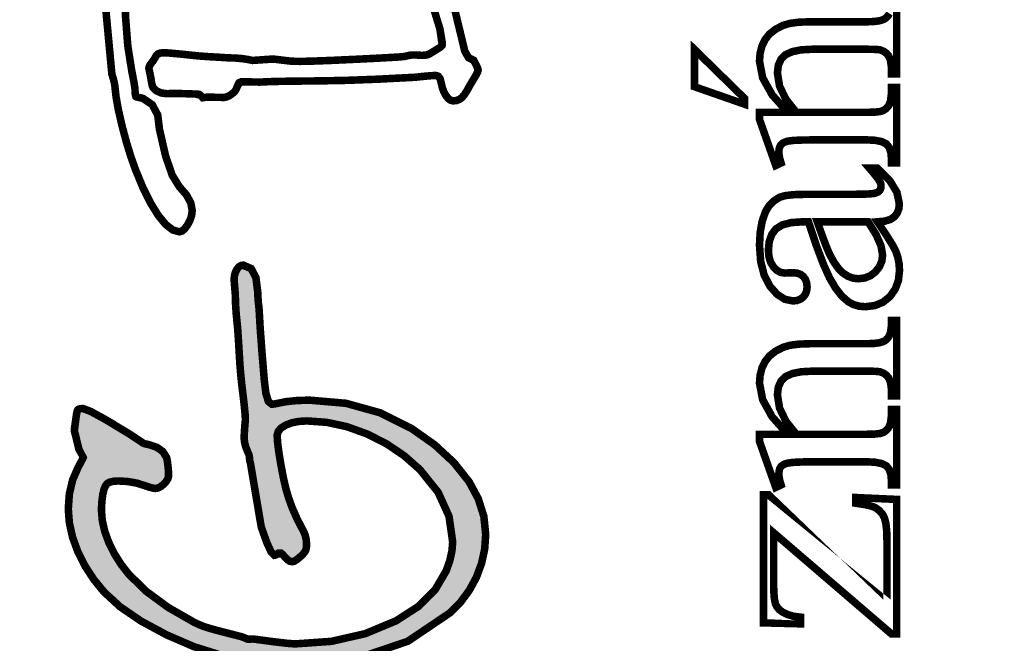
# Model space of a CAD drawing. Header units: millimetres. Extents: x 0 to 6566002, y 0 to 5716629.
# Tile 9 of 99: x 6563623.79 to 6563631.09, y 5716583.68 to 5716588.29. Entities that reach past the tile are written whole.
import ezdxf

# ---------------------------------------------------------------- set-up
doc = ezdxf.new("R2010")
doc.units = ezdxf.units.MM
doc.layers.add('mapa', color=7, linetype='Continuous')
picture_1 = doc.add_image_def('image1.jpg', size_in_pixel=(4960, 7423))

# ---------------------------------------------------------------- blocks, each defined once
blk = doc.blocks.new('A$7E5A6C2138A')
at = {"linetype": 'Continuous'}
image = blk.add_image(picture_1, insert=(-57.5578210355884, -33.42727969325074), size_in_units=(202.95902548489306, 303.74291253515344), rotation=-90.00000000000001, dxfattribs=at)
image.dxf.flags = 7

msp = doc.modelspace()

# ---------------------------------------------------------------- hatches: boundary and pattern name
at = {"linetype": 'Continuous'}
h = msp.add_hatch(color=0, dxfattribs=at)
h.paths.add_polyline_path([(6563624.612564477, 5716576.333289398), (6563624.549153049, 5716576.293741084), (6563624.484754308, 5716576.227628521), (6563624.424453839, 5716576.141378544), (6563624.372219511, 5716576.040058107), (6563624.328107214, 5716575.923704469), (6563624.242080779, 5716575.59319754), (6563624.190479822, 5716575.245869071), (6563624.173285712, 5716574.881383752), (6563624.178389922, 5716574.690218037), (6563624.19385158, 5716574.484130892), (6563624.219782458, 5716574.263271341), (6563624.251786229, 5716574.058208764), (6563624.285373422, 5716573.900611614), (6563624.32041364, 5716573.790293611), (6563624.332075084, 5716573.763040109), (6563624.341445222, 5716573.74096533), (6563624.348430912, 5716573.723920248), (6563624.373653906, 5716573.661216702), (6563624.394350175, 5716573.61291299), (6563624.410240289, 5716573.578860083), (6563624.453160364, 5716573.505482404), (6563624.504127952, 5716573.439686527), (6563624.563161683, 5716573.381360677), (6563624.624523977, 5716573.335720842), (6563624.681229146, 5716573.30820654), (6563624.733239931, 5716573.29898543), (6563624.823066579, 5716573.32253186), (6563624.920735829, 5716573.393040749), (6563625.026303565, 5716573.510363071), (6563625.1237679, 5716573.668556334), (6563625.230173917, 5716573.904188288), (6563625.345484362, 5716574.217445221), (6563625.552316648, 5716574.813371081), (6563625.720308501, 5716575.262895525), (6563625.849329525, 5716575.565795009), (6563625.965329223, 5716575.777433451), (6563626.094014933, 5716575.951647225), (6563626.235479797, 5716576.088436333), (6563626.304535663, 5716576.133386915), (6563626.374318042, 5716576.160342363), (6563626.44508773, 5716576.1693213), (6563626.56702992, 5716576.136758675), (6563626.669281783, 5716576.038903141), (6563626.75216, 5716575.875587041), (6563626.812665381, 5716575.653833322), (6563626.848972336, 5716575.379416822), (6563626.861062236, 5716575.052635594), (6563626.843868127, 5716574.703984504), (6563626.792248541, 5716574.415708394), (6563626.706240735, 5716574.187509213), (6563626.613228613, 5716574.054613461), (6563626.503674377, 5716573.974995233), (6563626.377540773, 5716573.948505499), (6563626.343506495, 5716573.951355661), (6563626.306230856, 5716573.959887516), (6563626.265397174, 5716573.973952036), (6563626.231642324, 5716573.988035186), (6563626.2067919, 5716573.99658567), (6563626.190883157, 5716573.999473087), (6563626.160667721, 5716573.984439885), (6563626.142653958, 5716573.939433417), (6563626.136692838, 5716573.864602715), (6563626.140921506, 5716573.808549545), (6563626.153514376, 5716573.764474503), (6563626.174303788, 5716573.732731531), (6563626.191665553, 5716573.717102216), (6563626.216832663, 5716573.702143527), (6563626.249488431, 5716573.687557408), (6563626.284323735, 5716573.675858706), (6563626.31504214, 5716573.668761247), (6563626.341811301, 5716573.66635817), (6563626.410624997, 5716573.675840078), (6563626.492199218, 5716573.704267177), (6563626.58647808, 5716573.751658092), (6563626.650411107, 5716573.794224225), (6563626.703297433, 5716573.841782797), (6563626.745118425, 5716573.894520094), (6563626.758866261, 5716573.914471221), (6563626.77321021, 5716573.93378898), (6563626.787796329, 5716573.952827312), (6563626.873822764, 5716574.108785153), (6563626.939786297, 5716574.349316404), (6563626.98596636, 5716574.674346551), (6563626.998242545, 5716574.821381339), (6563627.005731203, 5716574.975159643), (6563627.008264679, 5716575.135737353), (6563626.991051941, 5716575.481519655), (6563626.939450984, 5716575.801687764), (6563626.853443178, 5716576.096427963), (6563626.810690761, 5716576.192700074), (6563626.757487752, 5716576.27908045), (6563626.693554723, 5716576.355904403), (6563626.625765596, 5716576.415944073), (6563626.560137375, 5716576.45185983), (6563626.496632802, 5716576.463782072), (6563626.436611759, 5716576.457206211), (6563626.372566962, 5716576.437348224), (6563626.304852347, 5716576.404021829), (6563626.236672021, 5716576.359071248), (6563626.17201248, 5716576.304247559), (6563626.110575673, 5716576.239364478), (6563625.9281281, 5716575.986873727), (6563625.751492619, 5716575.650834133), (6563625.580538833, 5716575.231227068), (6563625.530595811, 5716575.094493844), (6563625.495238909, 5716574.999209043), (6563625.474132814, 5716574.945558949), (6563625.455019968, 5716574.897702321), (6563625.429536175, 5716574.834272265), (6563625.39770006, 5716574.755324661), (6563625.348241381, 5716574.599310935), (6563625.314672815, 5716574.495810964), (6563625.297087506, 5716574.44478749), (6563625.28196116, 5716574.41103264), (6563625.257129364, 5716574.359301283), (6563625.222498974, 5716574.289612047), (6563625.204410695, 5716574.25606211), (6563625.193252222, 5716574.234192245), (6563625.188762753, 5716574.223965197), (6563625.138614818, 5716574.105841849), (6563625.100389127, 5716574.01962913), (6563625.074048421, 5716573.965215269), (6563625.044894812, 5716573.91786161), (6563624.999180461, 5716573.851730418), (6563624.936476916, 5716573.766970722), (6563624.849425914, 5716573.666134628), (6563624.769155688, 5716573.605629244), (6563624.695684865, 5716573.585454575), (6563624.648945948, 5716573.593930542), (6563624.603231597, 5716573.619246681), (6563624.558690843, 5716573.661216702), (6563624.516907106, 5716573.717810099), (6563624.479817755, 5716573.786698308), (6563624.447795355, 5716573.86752739), (6563624.366668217, 5716574.169066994), (6563624.318085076, 5716574.48776345), (6563624.301934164, 5716574.823821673), (6563624.308547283, 5716575.019122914), (6563624.325927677, 5716575.209692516), (6563624.354224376, 5716575.395213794), (6563624.391816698, 5716575.565999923), (6563624.437214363, 5716575.713593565), (6563624.490566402, 5716575.837678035), (6563624.516422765, 5716575.885534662), (6563624.546805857, 5716575.934397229), (6563624.581566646, 5716575.98420985), (6563624.614744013, 5716576.026217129), (6563624.639147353, 5716576.051514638), (6563624.654907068, 5716576.059971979), (6563624.716083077, 5716576.057848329), (6563624.741976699, 5716576.062952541), (6563624.767441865, 5716576.07826517), (6563624.792497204, 5716576.103748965), (6563624.813286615, 5716576.134802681), (6563624.825842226, 5716576.166657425), (6563624.830052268, 5716576.199164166), (6563624.824948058, 5716576.235899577), (6563624.809486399, 5716576.269971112), (6563624.783555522, 5716576.301266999), (6563624.750657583, 5716576.326266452), (6563624.714555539, 5716576.341374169), (6563624.675305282, 5716576.346441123)])
h.paths.add_polyline_path([(6563624.29686721, 5716579.357440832), (6563624.260280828, 5716579.295240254), (6563624.228072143, 5716579.222365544), (6563624.199980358, 5716579.138816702), (6563624.17814775, 5716579.052082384), (6563624.164958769, 5716578.969930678), (6563624.160525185, 5716578.892454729), (6563624.167976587, 5716578.787240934), (6563624.190442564, 5716578.683200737), (6563624.228072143, 5716578.580464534), (6563624.25078029, 5716578.523871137), (6563624.264304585, 5716578.479591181), (6563624.268775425, 5716578.447792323), (6563624.267285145, 5716578.434193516), (6563624.262832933, 5716578.410870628), (6563624.255418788, 5716578.377823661), (6563624.24904784, 5716578.343100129), (6563624.245247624, 5716578.307407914), (6563624.243980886, 5716578.270672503), (6563624.251804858, 5716578.171997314), (6563624.27520226, 5716578.072707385), (6563624.314024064, 5716577.97261643), (6563624.366258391, 5716577.87667963), (6563624.429986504, 5716577.788846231), (6563624.505152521, 5716577.709470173), (6563624.647381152, 5716577.597699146), (6563624.812690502, 5716577.504388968), (6563625.000782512, 5716577.429539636), (6563625.2076148, 5716577.374902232), (6563625.428995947, 5716577.342116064), (6563625.664665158, 5716577.33118113), (6563625.864250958, 5716577.34042087), (6563626.057745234, 5716577.368121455), (6563626.245017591, 5716577.414282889), (6563626.54547674, 5716577.523315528), (6563626.798060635, 5716577.656509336), (6563627.002545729, 5716577.813696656), (6563627.167538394, 5716578.014567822), (6563627.266418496, 5716578.246734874), (6563627.299353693, 5716578.509843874), (6563627.297695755, 5716578.587822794), (6563627.292759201, 5716578.661796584), (6563627.284693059, 5716578.732063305), (6563627.277483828, 5716578.769003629), (6563627.271112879, 5716578.796685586), (6563627.26561747, 5716578.815165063), (6563627.257793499, 5716578.83438968), (6563627.243468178, 5716578.863021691), (6563627.222939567, 5716578.901191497), (6563627.189985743, 5716578.976227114), (6563627.15587695, 5716579.042376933), (6563627.120333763, 5716579.099417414), (6563627.078084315, 5716579.155079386), (6563627.023931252, 5716579.217037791), (6563626.957874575, 5716579.285348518), (6563626.806294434, 5716579.416977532), (6563626.63953206, 5716579.524464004), (6563626.457773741, 5716579.607528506), (6563626.390040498, 5716579.635918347), (6563626.335868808, 5716579.667232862), (6563626.295314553, 5716579.701472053), (6563626.174247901, 5716579.805754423), (6563626.039973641, 5716579.895581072), (6563625.892100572, 5716579.971156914), (6563625.816897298, 5716580.001577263), (6563625.72768539, 5716580.033096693), (6563625.624483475, 5716580.065901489), (6563625.527671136, 5716580.093881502), (6563625.457590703, 5716580.110647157), (6563625.414279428, 5716580.116217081), (6563625.239078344, 5716580.107498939), (6563625.183043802, 5716580.107498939), (6563625.14058944, 5716580.093825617), (6563625.100146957, 5716580.08469765), (6563625.061958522, 5716580.079761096), (6563625.0243662, 5716580.072756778), (6563625.001881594, 5716580.057649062), (6563624.994411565, 5716580.034586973), (6563625.009128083, 5716580.017374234), (6563625.050706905, 5716580.005172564), (6563625.119297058, 5716579.998149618), (6563625.203851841, 5716579.992169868), (6563625.27536667, 5716579.984699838), (6563625.334046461, 5716579.976279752), (6563625.395799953, 5716579.963407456), (6563625.476703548, 5716579.943717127), (6563625.576738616, 5716579.917246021), (6563625.626867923, 5716579.901728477), (6563625.675451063, 5716579.883155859), (6563625.722599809, 5716579.861882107), (6563625.760844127, 5716579.841241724), (6563625.783757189, 5716579.824867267), (6563625.793508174, 5716579.809765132), (6563625.782736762, 5716579.801768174), (6563625.770332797, 5716579.802469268), (6563625.761477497, 5716579.804301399), (6563625.683368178, 5716579.812274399), (6563625.58556853, 5716579.817155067), (6563625.468413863, 5716579.818831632), (6563625.209365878, 5716579.805232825), (6563624.971442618, 5716579.764585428), (6563624.754867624, 5716579.697075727), (6563624.566794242, 5716579.605330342), (6563624.414059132, 5716579.492013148)])
h.paths.add_polyline_path([(6563624.545054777, 5716578.469922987), (6563624.533821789, 5716578.50390138), (6563624.536373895, 5716578.523889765), (6563624.546396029, 5716578.550118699), (6563624.563757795, 5716578.582662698), (6563624.584584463, 5716578.626160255), (6563624.607534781, 5716578.682269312), (6563624.632627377, 5716578.750989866), (6563624.65077154, 5716578.801808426), (6563624.665730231, 5716578.834613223), (6563624.677130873, 5716578.849404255), (6563624.702055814, 5716578.879805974), (6563624.716884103, 5716578.905513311), (6563624.721802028, 5716578.926712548), (6563624.717517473, 5716578.964547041), (6563624.704607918, 5716578.999140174), (6563624.68292434, 5716579.03019389), (6563624.655074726, 5716579.054522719), (6563624.62387198, 5716579.069108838), (6563624.589278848, 5716579.073970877), (6563624.557461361, 5716579.071027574), (6563624.531027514, 5716579.062067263), (6563624.510219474, 5716579.046978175), (6563624.490082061, 5716579.021941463), (6563624.465436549, 5716578.981871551), (6563624.436357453, 5716578.926712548), (6563624.418064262, 5716578.890014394), (6563624.400087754, 5716578.857209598), (6563624.382241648, 5716578.82827953), (6563624.36948112, 5716578.947837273), (6563624.372033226, 5716579.010708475), (6563624.392580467, 5716579.088333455), (6563624.431215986, 5716579.180395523), (6563624.514224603, 5716579.314017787), (6563624.631751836, 5716579.429365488), (6563624.783555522, 5716579.526569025), (6563624.984240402, 5716579.604827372), (6563625.221865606, 5716579.651659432), (6563625.496505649, 5716579.667232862), (6563625.593895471, 5716579.666506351), (6563625.666807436, 5716579.664326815), (6563625.714980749, 5716579.660619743), (6563625.763209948, 5716579.653335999), (6563625.835358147, 5716579.640035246), (6563625.931555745, 5716579.620587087), (6563626.023058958, 5716579.596928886), (6563626.0909226, 5716579.572339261), (6563626.134848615, 5716579.54629661), (6563626.168976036, 5716579.508555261), (6563626.206382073, 5716579.447882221), (6563626.246917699, 5716579.364035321), (6563626.279219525, 5716579.278511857), (6563626.298481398, 5716579.192504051), (6563626.304852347, 5716579.105956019), (6563626.293172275, 5716578.984479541), (6563626.258001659, 5716578.864754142), (6563626.19917284, 5716578.746649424), (6563626.1186977, 5716578.633667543), (6563626.017563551, 5716578.527783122), (6563625.895900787, 5716578.428865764), (6563625.664050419, 5716578.293529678), (6563625.413385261, 5716578.212439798), (6563625.144166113, 5716578.185447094), (6563624.952422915, 5716578.206832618), (6563624.779941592, 5716578.27095193), (6563624.626815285, 5716578.377823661), (6563624.576108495, 5716578.427841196)], flags=16)
h.paths.add_polyline_path([(6563624.49943357, 5716578.219704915), (6563624.511504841, 5716578.217544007), (6563624.524712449, 5716578.211135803), (6563624.538888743, 5716578.200703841), (6563624.614334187, 5716578.150388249), (6563624.71069944, 5716578.105549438), (6563624.82815216, 5716578.065833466), (6563624.954881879, 5716578.035003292), (6563625.07879869, 5716578.016635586), (6563625.199623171, 5716578.010544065), (6563625.432535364, 5716578.030178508), (6563625.659989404, 5716578.088988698), (6563625.88189215, 5716578.186844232), (6563626.085147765, 5716578.316424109), (6563626.255393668, 5716578.470425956), (6563626.392797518, 5716578.649036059), (6563626.442349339, 5716578.737931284), (6563626.473887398, 5716578.819729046), (6563626.48769112, 5716578.894578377), (6563626.489870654, 5716578.922316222), (6563626.491156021, 5716578.940013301), (6563626.491584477, 5716578.947837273), (6563626.507064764, 5716579.004952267), (6563626.516434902, 5716579.06420954), (6563626.519601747, 5716579.125683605), (6563626.517254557, 5716579.164002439), (6563626.510231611, 5716579.208822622), (6563626.498551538, 5716579.259827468), (6563626.487337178, 5716579.307423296), (6563626.480481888, 5716579.339464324), (6563626.478153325, 5716579.355969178), (6563626.480258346, 5716579.373722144), (6563626.489535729, 5716579.389749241), (6563626.507518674, 5716579.38553159), (6563626.522824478, 5716579.37277209), (6563626.546631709, 5716579.353566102), (6563626.582621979, 5716579.329535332), (6563626.631074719, 5716579.300605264), (6563626.782431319, 5716579.190510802), (6563626.910129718, 5716579.048189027), (6563627.013909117, 5716578.873472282), (6563627.060685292, 5716578.756932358), (6563627.08873982, 5716578.640690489), (6563627.098109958, 5716578.525100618), (6563627.066851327, 5716578.309158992), (6563626.973000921, 5716578.110560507), (6563626.816484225, 5716577.92964047), (6563626.645474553, 5716577.796465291), (6563626.447025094, 5716577.68547666), (6563626.220800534, 5716577.596525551), (6563626.009050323, 5716577.539391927), (6563625.799274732, 5716577.505134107), (6563625.591324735, 5716577.493714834), (6563625.393005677, 5716577.505879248), (6563625.202976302, 5716577.542521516), (6563625.021180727, 5716577.603790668), (6563624.858274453, 5716577.685085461), (6563624.723683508, 5716577.783108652), (6563624.617296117, 5716577.897524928), (6563624.583522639, 5716577.946834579), (6563624.552133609, 5716578.001490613), (6563624.52298, 5716578.061511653), (6563624.500085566, 5716578.118105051), (6563624.48734367, 5716578.162347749), (6563624.484754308, 5716578.194109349), (6563624.489850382, 5716578.215361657)], flags=16)
h.paths.add_polyline_path([(6563626.366028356, 5716581.471925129), (6563625.893087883, 5716581.543868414), (6563625.492034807, 5716581.625722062), (6563625.162645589, 5716581.717616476), (6563624.978931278, 5716581.778550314), (6563624.868706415, 5716581.81696229), (6563624.831952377, 5716581.832684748), (6563624.858088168, 5716581.853399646), (6563624.936476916, 5716581.870370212), (6563625.06708136, 5716581.883801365), (6563625.410460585, 5716581.920257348), (6563625.514314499, 5716581.92819309), (6563625.593951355, 5716581.936035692), (6563625.6493339, 5716581.943580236), (6563625.708591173, 5716581.952764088), (6563625.756540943, 5716581.958389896), (6563625.796588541, 5716581.960459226), (6563625.812389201, 5716581.958557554), (6563625.825205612, 5716581.956620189), (6563625.830924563, 5716581.954496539), (6563625.8364386, 5716581.95548385), (6563625.84390863, 5716581.958389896), (6563625.853222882, 5716581.963233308), (6563625.868945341, 5716581.970237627), (6563625.891877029, 5716581.975155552), (6563625.922017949, 5716581.977819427), (6563626.095486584, 5716581.991418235), (6563626.242502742, 5716582.006172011), (6563626.362861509, 5716582.02226704), (6563626.525320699, 5716582.044118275), (6563626.573363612, 5716582.054047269), (6563626.613023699, 5716582.06187124), (6563626.644505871, 5716582.067441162), (6563626.728799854, 5716582.081338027), (6563626.820247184, 5716582.102853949), (6563626.91909003, 5716582.132342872), (6563627.01038833, 5716582.165073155), (6563627.080617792, 5716582.196220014), (6563627.129871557, 5716582.22555991), (6563627.19725086, 5716582.284165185), (6563627.237544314, 5716582.340311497), (6563627.250956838, 5716582.394036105), (6563627.248646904, 5716582.413670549), (6563627.241810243, 5716582.434981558), (6563627.230558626, 5716582.458062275), (6563627.213718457, 5716582.485557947), (6563627.196021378, 5716582.508172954), (6563627.177020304, 5716582.525888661), (6563627.153473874, 5716582.541443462), (6563627.120985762, 5716582.558767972), (6563627.079555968, 5716582.577675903), (6563627.017709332, 5716582.602656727), (6563626.979818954, 5716582.617764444), (6563626.965586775, 5716582.622850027), (6563626.926057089, 5716582.618453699), (6563626.911377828, 5716582.630841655), (6563626.873785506, 5716582.638609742), (6563626.786194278, 5716582.650084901), (6563626.648306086, 5716582.665099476), (6563626.482046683, 5716582.669495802), (6563626.383036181, 5716582.674339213), (6563626.3178923, 5716582.67998365), (6563626.286447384, 5716582.686298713), (6563626.277524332, 5716582.691123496), (6563626.271153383, 5716582.694048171), (6563626.267297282, 5716582.695016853), (6563626.263962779, 5716582.694290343), (6563626.259007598, 5716582.692092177), (6563626.252636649, 5716582.688422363), (6563626.213293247, 5716582.683877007), (6563626.130619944, 5716582.677524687), (6563626.004151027, 5716582.669495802), (6563625.916298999, 5716582.667372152), (6563625.843685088, 5716582.648371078), (6563625.813134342, 5716582.64399338), (6563625.778876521, 5716582.633784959), (6563625.741079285, 5716582.617727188), (6563625.711962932, 5716582.604892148), (6563625.689496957, 5716582.597049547), (6563625.673532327, 5716582.5944043), (6563625.604755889, 5716582.596602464), (6563625.589275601, 5716582.594199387), (6563625.579886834, 5716582.587120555), (6563625.576738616, 5716582.575477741), (6563625.579477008, 5716582.566778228), (6563625.587580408, 5716582.558209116), (6563625.600937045, 5716582.549956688), (6563625.617013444, 5716582.542672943), (6563625.633257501, 5716582.538295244), (6563625.6493339, 5716582.536823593), (6563625.668707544, 5716582.537307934), (6563625.698643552, 5716582.538779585), (6563625.739179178, 5716582.541219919), (6563625.751436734, 5716582.541219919), (6563625.762731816, 5716582.541219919), (6563625.789308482, 5716582.538313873), (6563625.817586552, 5716582.534699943), (6563625.832619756, 5716582.532948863), (6563625.857451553, 5716582.530769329), (6563625.892100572, 5716582.528105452), (6563626.156662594, 5716582.513836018), (6563626.368170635, 5716582.498895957), (6563626.526643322, 5716582.48365784), (6563626.639830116, 5716582.467786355), (6563626.742566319, 5716582.448990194), (6563626.834963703, 5716582.426822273), (6563626.907577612, 5716582.404468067), (6563626.951093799, 5716582.384256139), (6563626.965586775, 5716582.366316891), (6563626.959383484, 5716582.355549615), (6563626.940717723, 5716582.343496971), (6563626.90947772, 5716582.329860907), (6563626.783567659, 5716582.283215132), (6563626.651677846, 5716582.245511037), (6563626.513882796, 5716582.216916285), (6563626.311074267, 5716582.187483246), (6563626.068326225, 5716582.159018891), (6563625.785675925, 5716582.131541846), (6563625.756242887, 5716582.126698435), (6563625.734447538, 5716582.123792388), (6563625.7206997, 5716582.122823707), (6563625.675935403, 5716582.119694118), (6563625.578806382, 5716582.110417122), (6563625.429610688, 5716582.095160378), (6563625.116502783, 5716582.065261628), (6563624.897003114, 5716582.041025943), (6563624.77086951, 5716582.022267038), (6563624.647027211, 5716581.99385857), (6563624.567408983, 5716581.962488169), (6563624.531921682, 5716581.928174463), (6563624.511169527, 5716581.876648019), (6563624.498595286, 5716581.844234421), (6563624.494366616, 5716581.830561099), (6563624.499899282, 5716581.810628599), (6563624.51660905, 5716581.785666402), (6563624.544682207, 5716581.755525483), (6563624.592501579, 5716581.720559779), (6563624.660830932, 5716581.684252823), (6563624.749819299, 5716581.646828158), (6563625.076227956, 5716581.539192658), (6563625.440154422, 5716581.44461574), (6563625.841710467, 5716581.362650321), (6563625.962348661, 5716581.340575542), (6563626.062681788, 5716581.319804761), (6563626.142486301, 5716581.300673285), (6563626.08594879, 5716581.294320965), (6563625.95838079, 5716581.286646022), (6563625.75957739, 5716581.277350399), (6563625.64808579, 5716581.277350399), (6563625.500305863, 5716581.275152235), (6563625.229540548, 5716581.288266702), (6563625.184137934, 5716581.283142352), (6563625.153946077, 5716581.287577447), (6563625.119297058, 5716581.294134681), (6563625.093459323, 5716581.299443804), (6563625.020081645, 5716581.303821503), (6563624.899573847, 5716581.307267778), (6563624.809244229, 5716581.310155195), (6563624.733239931, 5716581.315781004), (6563624.671411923, 5716581.323996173), (6563624.641271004, 5716581.328820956), (6563624.614520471, 5716581.331745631), (6563624.591178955, 5716581.332714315), (6563624.565881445, 5716581.326883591), (6563624.539596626, 5716581.309391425), (6563624.512194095, 5716581.280275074), (6563624.488815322, 5716581.24594274), (6563624.474825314, 5716581.212951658), (6563624.470168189, 5716581.181115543), (6563624.470578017, 5716581.172583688), (6563624.471844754, 5716581.164219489), (6563624.473987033, 5716581.155669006), (6563624.488573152, 5716581.116958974), (6563624.486486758, 5716581.099764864), (6563624.485201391, 5716581.087749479), (6563624.484754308, 5716581.081229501), (6563624.488796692, 5716581.055540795), (6563624.500905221, 5716581.032404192), (6563624.521061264, 5716581.012005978), (6563624.547178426, 5716580.995724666), (6563624.576797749, 5716580.986056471), (6563624.60965843, 5716580.982889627), (6563624.623052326, 5716580.983616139), (6563624.640414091, 5716580.985795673), (6563624.661874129, 5716580.989409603), (6563624.745739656, 5716581.001052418), (6563624.835398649, 5716581.00813125), (6563624.930739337, 5716581.010534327), (6563624.982098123, 5716581.009826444), (6563625.034351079, 5716581.007684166), (6563625.087479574, 5716581.004088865), (6563625.181106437, 5716580.997960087), (6563625.242748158, 5716580.994308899), (6563625.272218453, 5716580.993079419), (6563625.339504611, 5716581.001126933), (6563625.38199623, 5716581.025362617), (6563625.399618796, 5716581.065972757), (6563625.402226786, 5716581.086166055), (6563625.406442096, 5716581.106671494), (6563625.416938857, 5716581.114355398), (6563625.436577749, 5716581.115487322), (6563625.676904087, 5716581.116232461), (6563625.897186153, 5716581.121150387), (6563626.097237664, 5716581.130147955), (6563626.359676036, 5716581.146950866), (6563626.52405396, 5716581.156786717), (6563626.590296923, 5716581.160009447), (6563626.7203984, 5716581.164815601), (6563626.822501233, 5716581.1731798), (6563626.896121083, 5716581.184785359), (6563626.946026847, 5716581.201606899), (6563626.975981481, 5716581.224594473), (6563626.98596636, 5716581.254027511), (6563626.980843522, 5716581.284578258), (6563626.965381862, 5716581.322282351), (6563626.939469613, 5716581.366972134), (6563626.923244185, 5716581.388879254), (6563626.90487648, 5716581.404918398), (6563626.88395667, 5716581.415145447), (6563626.856591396, 5716581.421944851), (6563626.817750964, 5716581.426508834), (6563626.767416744, 5716581.428949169), (6563626.68800343, 5716581.434742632), (6563626.554213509, 5716581.449105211)])
h.paths.add_polyline_path([(6563625.604755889, 5716585.626584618), (6563625.58718921, 5716585.838446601), (6563625.574149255, 5716586.016292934), (6563625.565878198, 5716586.160142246), (6563625.561425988, 5716586.19412064), (6563625.558240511, 5716586.233296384), (6563625.556340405, 5716586.277483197), (6563625.542890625, 5716586.385100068), (6563625.507515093, 5716586.451417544), (6563625.449934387, 5716586.476454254), (6563625.432274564, 5716586.473995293), (6563625.416179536, 5716586.463600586), (6563625.401518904, 5716586.445139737), (6563625.390304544, 5716586.422245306), (6563625.383449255, 5716586.397059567), (6563625.38113932, 5716586.369303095), (6563625.390081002, 5716586.260698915), (6563625.392390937, 5716586.185830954), (6563625.396861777, 5716586.11548972), (6563625.40341901, 5716586.049321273), (6563625.408150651, 5716586.00075676), (6563625.414838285, 5716585.900349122), (6563625.423817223, 5716585.74826601), (6563625.429834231, 5716585.673435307), (6563625.437807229, 5716585.594524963), (6563625.448015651, 5716585.511441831), (6563625.457143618, 5716585.431208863), (6563625.462713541, 5716585.372696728), (6563625.46475487, 5716585.332577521), (6563625.463775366, 5716585.318953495), (6563625.462694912, 5716585.310198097), (6563625.458894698, 5716585.262378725), (6563625.456528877, 5716585.22394812), (6563625.455727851, 5716585.19505531), (6563625.459285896, 5716585.161561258), (6563625.469941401, 5716585.123838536), (6563625.487545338, 5716585.082036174), (6563625.492407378, 5716585.069648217), (6563625.495443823, 5716585.052509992), (6563625.496505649, 5716585.030323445), (6563625.502224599, 5716585.011415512), (6563625.582457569, 5716584.537636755), (6563625.623812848, 5716584.421506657), (6563625.656133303, 5716584.351705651), (6563625.679269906, 5716584.328382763), (6563625.686050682, 5716584.329612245), (6563625.693557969, 5716584.333263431), (6563625.707440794, 5716584.343683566), (6563625.717855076, 5716584.350027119), (6563625.728523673, 5716584.34499939), (6563625.743482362, 5716584.331326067), (6563625.763377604, 5716584.30872969), (6563625.778839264, 5716584.293472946), (6563625.795716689, 5716584.284214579), (6563625.813767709, 5716584.28108499), (6563625.826062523, 5716584.28445675), (6563625.84279092, 5716584.294478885), (6563625.8640833, 5716584.311002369), (6563625.884816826, 5716584.330394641), (6563625.899738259, 5716584.346415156), (6563625.908605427, 5716584.359045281), (6563625.913933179, 5716584.371917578), (6563625.917137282, 5716584.388701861), (6563625.918199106, 5716584.409360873), (6563625.915684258, 5716584.443860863), (6563625.908214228, 5716584.475920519), (6563625.895900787, 5716584.5055771), (6563625.849366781, 5716584.594714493), (6563625.811588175, 5716584.679977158), (6563625.782453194, 5716584.761383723), (6563625.764625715, 5716584.822895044), (6563625.746649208, 5716584.901283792), (6563625.728318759, 5716584.996810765), (6563625.712875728, 5716585.090325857), (6563625.703486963, 5716585.163554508), (6563625.700301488, 5716585.216254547), (6563625.70751072, 5716585.244979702), (6563625.729008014, 5716585.270314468), (6563625.764625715, 5716585.292743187), (6563625.810489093, 5716585.309769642), (6563625.862574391, 5716585.319940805), (6563625.920695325, 5716585.323331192), (6563626.068940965, 5716585.31263843), (6563626.217857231, 5716585.280411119), (6563626.367276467, 5716585.22644434), (6563626.51060418, 5716585.1538118), (6563626.640891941, 5716585.065810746), (6563626.75787895, 5716584.962571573), (6563626.892712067, 5716584.794896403), (6563626.973597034, 5716584.616826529), (6563627.000571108, 5716584.428268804), (6563626.995243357, 5716584.360665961), (6563626.979166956, 5716584.288871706), (6563626.952230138, 5716584.212513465), (6563626.870190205, 5716584.072836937), (6563626.74642242, 5716583.949683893), (6563626.580759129, 5716583.843017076), (6563626.35265309, 5716583.748272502), (6563626.10388804, 5716583.691399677), (6563625.834165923, 5716583.67243586), (6563625.776343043, 5716583.67653413), (6563625.671837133, 5716583.688735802), (6563625.520629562, 5716583.708873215), (6563625.483726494, 5716583.706675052), (6563625.436577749, 5716583.725676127), (6563625.313666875, 5716583.757009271), (6563625.228180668, 5716583.779587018), (6563625.180473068, 5716583.793372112), (6563625.150127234, 5716583.803636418), (6563625.117955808, 5716583.816769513), (6563625.084256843, 5716583.83275277), (6563624.891861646, 5716583.943070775), (6563624.73113491, 5716584.061194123), (6563624.601964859, 5716584.187066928), (6563624.54427238, 5716584.260668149), (6563624.494757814, 5716584.338851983), (6563624.453588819, 5716584.421748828), (6563624.423224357, 5716584.504980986), (6563624.404931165, 5716584.584058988), (6563624.398802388, 5716584.65864752), (6563624.399864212, 5716584.699686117), (6563624.403031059, 5716584.739588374), (6563624.408340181, 5716584.778186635), (6563624.416797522, 5716584.814884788), (6563624.427918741, 5716584.84202652), (6563624.441498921, 5716584.859742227), (6563624.460779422, 5716584.870211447), (6563624.488163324, 5716584.876582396), (6563624.523631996, 5716584.878743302), (6563624.594383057, 5716584.874626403), (6563624.661613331, 5716584.862424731), (6563624.725620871, 5716584.84228732), (6563624.756190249, 5716584.831911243), (6563624.78057496, 5716584.825540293), (6563624.79888678, 5716584.823360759), (6563624.817980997, 5716584.826788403), (6563624.838192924, 5716584.837164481), (6563624.859392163, 5716584.854675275), (6563624.877853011, 5716584.874849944), (6563624.889942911, 5716584.89433536), (6563624.895699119, 5716584.912982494), (6563624.896108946, 5716584.928593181), (6563624.894842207, 5716584.952288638), (6563624.891880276, 5716584.984422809), (6563624.888080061, 5716585.016240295), (6563624.884428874, 5716585.038836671), (6563624.881019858, 5716585.052193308), (6563624.853598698, 5716585.095933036), (6563624.809281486, 5716585.127992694), (6563624.747844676, 5716585.148409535), (6563624.728564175, 5716585.152023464), (6563624.710681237, 5716585.156644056), (6563624.694064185, 5716585.16789495), (6563624.660775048, 5716585.189969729), (6563624.608410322, 5716585.224972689), (6563624.433563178, 5716585.330633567), (6563624.31793605, 5716585.394026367), (6563624.261212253, 5716585.41515109), (6563624.243533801, 5716585.41416378), (6563624.231071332, 5716585.411071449), (6563624.223601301, 5716585.405687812), (6563624.218702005, 5716585.395255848), (6563624.214398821, 5716585.37703717), (6563624.210840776, 5716585.351050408), (6563624.197409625, 5716585.257032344), (6563624.198266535, 5716585.24751318), (6563624.20083727, 5716585.236205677), (6563624.205121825, 5716585.222774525), (6563624.231220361, 5716585.114151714), (6563624.263056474, 5716585.052193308), (6563624.258846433, 5716585.042208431), (6563624.246290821, 5716585.017972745), (6563624.225501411, 5716584.979281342), (6563624.18513344, 5716584.886269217), (6563624.160953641, 5716584.783700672), (6563624.152906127, 5716584.671761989), (6563624.160748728, 5716584.568485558), (6563624.184313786, 5716584.462806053), (6563624.223601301, 5716584.354723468), (6563624.276916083, 5716584.249230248), (6563624.341575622, 5716584.149884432), (6563624.417877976, 5716584.056518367), (6563624.53656018, 5716583.947429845), (6563624.691381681, 5716583.841564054), (6563624.882342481, 5716583.738734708), (6563625.082319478, 5716583.652261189), (6563625.264170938, 5716583.595425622), (6563625.427636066, 5716583.568209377), (6563625.459937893, 5716583.564558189), (6563625.489613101, 5716583.559472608), (6563625.516885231, 5716583.552878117), (6563625.605258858, 5716583.536391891), (6563625.720233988, 5716583.526351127), (6563625.862108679, 5716583.52296074), (6563626.295314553, 5716583.565247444), (6563626.668685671, 5716583.692088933), (6563626.982147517, 5716583.903447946), (6563627.059269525, 5716583.981706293), (6563627.123891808, 5716584.06918575), (6563627.176368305, 5716584.165867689), (6563627.214612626, 5716584.268436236), (6563627.237581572, 5716584.373817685), (6563627.245237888, 5716584.48225421), (6563627.23162045, 5716584.615578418), (6563627.190656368, 5716584.74584755), (6563627.12223387, 5716584.872875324), (6563627.009866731, 5716585.014507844), (6563626.867470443, 5716585.146267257), (6563626.694802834, 5716585.267948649), (6563626.461387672, 5716585.384060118), (6563626.209586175, 5716585.453879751), (6563625.939249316, 5716585.477202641), (6563625.846218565, 5716585.474296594), (6563625.7646816, 5716585.465727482), (6563625.694582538, 5716585.451662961), (6563625.676433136, 5716585.448016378), (6563625.660771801, 5716585.447266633), (6563625.63549292, 5716585.467199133), (6563625.616883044, 5716585.526959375)])

# ---------------------------------------------------------------- linework, layer by layer
at = {"color": 0, "linetype": 'Continuous', "const_width": 0.05588551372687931}
for points in [[(6563624.570799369, 5716588.58359892), (6563624.576536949, 5716588.321290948), (6563624.593898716, 5716588.098438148), (6563624.623015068, 5716587.915319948), (6563624.638905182, 5716587.834118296), (6563624.647008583, 5716587.784342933), (6563624.647213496, 5716587.765863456), (6563624.648852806, 5716587.744906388), (6563624.651069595, 5716587.731400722), (6563624.653584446, 5716587.725011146), (6563624.661445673, 5716587.721602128), (6563624.678658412, 5716587.717261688), (6563624.705222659, 5716587.711952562), (6563624.77448344, 5716587.665083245), (6563624.815410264, 5716587.588911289), (6563624.82815216, 5716587.483790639), (6563624.873866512, 5716587.284279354), (6563624.92310165, 5716587.14195758), (6563624.976006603, 5716587.056657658), (6563625.02859487, 5716586.996394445), (6563625.060300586, 5716586.938087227), (6563625.070900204, 5716586.881736), (6563625.067286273, 5716586.848446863), (6563625.056444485, 5716586.814002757), (6563625.038412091, 5716586.778254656), (6563625.01700794, 5716586.747834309), (6563624.996144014, 5716586.729615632), (6563624.976006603, 5716586.723542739), (6563624.92671558, 5716586.737122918), (6563624.874443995, 5716586.777770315), (6563624.81919185, 5716586.845298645), (6563624.762319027, 5716586.936820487), (6563624.706247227, 5716587.049392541), (6563624.65103234, 5716587.182735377), (6563624.615731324, 5716587.281894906), (6563624.582274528, 5716587.391411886), (6563624.550401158, 5716587.511435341), (6563624.523799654, 5716587.627360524), (6563624.506419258, 5716587.72432189), (6563624.498110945, 5716587.802319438), (6563624.49393816, 5716587.827058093), (6563624.486468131, 5716587.856230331), (6563624.47588714, 5716587.889724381), (6563624.445671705, 5716588.211140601), (6563624.42765794, 5716588.406833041)], [(6563627.016722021, 5716588.365198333), (6563627.07191828, 5716588.136887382), (6563627.090211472, 5716588.06028697), (6563627.118247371, 5716588.012709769), (6563627.156044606, 5716587.993950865), (6563627.174524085, 5716587.959227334), (6563627.185496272, 5716587.935177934), (6563627.18912883, 5716587.92178404), (6563627.185757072, 5716587.90820386), (6563627.175753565, 5716587.887600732), (6563627.159192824, 5716587.859881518), (6563627.128027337, 5716587.808112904), (6563627.106585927, 5716587.768825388), (6563627.087025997, 5716587.738591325), (6563627.069440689, 5716587.717746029), (6563627.050700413, 5716587.703886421), (6563627.029016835, 5716587.69567125), (6563627.004371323, 5716587.692951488), (6563626.986134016, 5716587.697329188), (6563626.968120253, 5716587.710462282), (6563626.950255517, 5716587.732350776), (6563626.934961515, 5716587.760498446), (6563626.923337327, 5716587.792353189), (6563626.915271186, 5716587.827840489), (6563626.907391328, 5716587.857515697), (6563626.894146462, 5716587.875212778), (6563626.875666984, 5716587.881080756), (6563626.843011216, 5716587.879590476), (6563626.792043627, 5716587.87517552), (6563626.722820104, 5716587.867873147), (6563626.450992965, 5716587.853771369), (6563626.212715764, 5716587.844829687), (6563626.00796987, 5716587.840880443), (6563625.829229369, 5716587.839203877), (6563625.697991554, 5716587.837024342), (6563625.614275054, 5716587.834360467), (6563625.595236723, 5716587.833130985), (6563625.580278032, 5716587.832404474), (6563625.569697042, 5716587.832162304), (6563625.442296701, 5716587.834360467), (6563625.431492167, 5716587.833596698), (6563625.42337014, 5716587.831230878), (6563625.418098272, 5716587.82709535), (6563625.413161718, 5716587.818321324), (6563625.405822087, 5716587.802095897), (6563625.395799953, 5716587.77825141), (6563625.388125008, 5716587.765621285), (6563625.375364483, 5716587.752488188), (6563625.357518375, 5716587.738870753), (6563625.338237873, 5716587.727414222), (6563625.321043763, 5716587.720633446), (6563625.305954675, 5716587.718416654), (6563625.181050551, 5716587.720689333), (6563625.149233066, 5716587.716274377), (6563625.138018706, 5716587.729705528), (6563625.128462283, 5716587.738106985), (6563625.120619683, 5716587.741814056), (6563625.095713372, 5716587.743490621), (6563625.035003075, 5716587.745670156), (6563624.938377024, 5716587.748334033), (6563624.884242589, 5716587.746210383), (6563624.841154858, 5716587.751519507), (6563624.806263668, 5716587.767353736), (6563624.779736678, 5716587.793508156), (6563624.774613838, 5716587.806585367), (6563624.769174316, 5716587.832274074), (6563624.763157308, 5716587.870071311), (6563624.749819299, 5716587.934246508), (6563624.753191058, 5716587.948609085), (6563624.760679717, 5716587.962822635), (6563624.772117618, 5716587.977222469), (6563624.780854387, 5716587.988585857), (6563624.792012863, 5716588.006431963), (6563624.805853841, 5716588.030406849), (6563624.816900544, 5716588.040838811), (6563624.834895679, 5716588.047228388), (6563624.859969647, 5716588.049389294), (6563624.900989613, 5716588.047228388), (6563624.971889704, 5716588.040838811), (6563625.072800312, 5716588.030406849), (6563625.125835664, 5716588.025041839), (6563625.193010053, 5716588.020291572), (6563625.274062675, 5716588.015802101), (6563625.296137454, 5716588.014386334), (6563625.317485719, 5716588.012933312), (6563625.337865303, 5716588.011480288), (6563625.391571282, 5716588.010064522), (6563625.440620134, 5716588.005891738), (6563625.484974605, 5716587.999092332), (6563625.502019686, 5716587.995441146), (6563625.512563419, 5716587.993224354), (6563625.516885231, 5716587.992479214), (6563625.669732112, 5716588.00274352), (6563625.681635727, 5716588.001532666), (6563625.712223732, 5716587.99788148), (6563625.761477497, 5716587.991827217), (6563625.79096642, 5716587.988157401), (6563625.82710572, 5716587.985959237), (6563625.869802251, 5716587.985214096), (6563625.953909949, 5716587.986965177), (6563626.094052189, 5716587.992255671), (6563626.290266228, 5716588.001290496), (6563626.479475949, 5716588.010772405), (6563626.597506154, 5716588.017534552), (6563626.644505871, 5716588.021744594), (6563626.668275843, 5716588.027798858), (6563626.687407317, 5716588.031450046), (6563626.701844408, 5716588.032679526), (6563626.711140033, 5716588.032679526), (6563626.721162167, 5716588.032679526), (6563626.731780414, 5716588.032679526), (6563626.748993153, 5716588.031431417), (6563626.762722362, 5716588.030667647), (6563626.77321021, 5716588.030406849), (6563626.791205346, 5716588.030909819), (6563626.80582872, 5716588.032567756), (6563626.817061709, 5716588.035529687), (6563626.830232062, 5716588.042086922), (6563626.851766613, 5716588.054642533), (6563626.881460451, 5716588.073382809), (6563626.899548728, 5716588.084354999), (6563626.911824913, 5716588.092383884), (6563626.918419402, 5716588.097506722), (6563626.92156762, 5716588.102406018), (6563626.923486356, 5716588.10987605), (6563626.924138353, 5716588.120103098), (6563626.905882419, 5716588.226266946), (6563626.851095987, 5716588.40483979)], [(6563630.290104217, 5716588.451522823), (6563630.290104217, 5716587.892518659), (6563630.251450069, 5716587.892518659), (6563630.251450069, 5716587.916139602), (6563630.249046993, 5716587.963511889), (6563630.241875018, 5716588.000321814), (6563630.230120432, 5716588.026364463), (6563630.213969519, 5716588.045291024), (6563630.193366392, 5716588.059914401), (6563630.16836694, 5716588.070141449), (6563630.149961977, 5716588.072954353), (6563630.116207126, 5716588.074649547), (6563630.067158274, 5716588.075208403), (6563629.662826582, 5716588.075208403), (6563629.581252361, 5716588.070737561), (6563629.516033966, 5716588.057343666), (6563629.467078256, 5716588.035175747), (6563629.433397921, 5716588.002221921), (6563629.413167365, 5716587.957215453), (6563629.406423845, 5716587.90008183), (6563629.421997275, 5716587.802487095), (6563629.468717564, 5716587.705078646), (6563629.546584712, 5716587.608024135), (6563630.067158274, 5716587.608024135), (6563630.125297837, 5716587.60945853), (6563630.166504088, 5716587.613873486), (6563630.190814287, 5716587.621455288), (6563630.209908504, 5716587.634346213), (6563630.225258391, 5716587.650236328), (6563630.236789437, 5716587.669051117), (6563630.244836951, 5716587.696118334), (6563630.249773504, 5716587.736933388), (6563630.251450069, 5716587.791533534), (6563630.290104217, 5716587.791533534), (6563630.290104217, 5716587.232976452), (6563630.251450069, 5716587.232976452), (6563630.251450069, 5716587.257752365), (6563630.247184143, 5716587.308962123), (6563630.234442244, 5716587.347914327), (6563630.213243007, 5716587.374441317), (6563630.179842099, 5716587.39098343), (6563630.131165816, 5716587.400949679), (6563630.067158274, 5716587.404284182), (6563629.700381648, 5716587.404284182), (6563629.597366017, 5716587.40329687), (6563629.525236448, 5716587.400241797), (6563629.484030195, 5716587.395044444), (6563629.460725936, 5716587.387891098), (6563629.443066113, 5716587.37839056), (6563629.431069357, 5716587.366747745), (6563629.423338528, 5716587.352627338), (6563629.418644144, 5716587.335470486), (6563629.417060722, 5716587.315407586), (6563629.418886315, 5716587.291078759), (6563629.424307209, 5716587.263545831), (6563629.433267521, 5716587.232976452), (6563629.394259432, 5716587.214478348), (6563629.273602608, 5716587.555007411), (6563629.273602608, 5716587.608024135), (6563629.482931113, 5716587.608024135), (6563629.366689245, 5716587.738218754), (6563629.296888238, 5716587.864389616), (6563629.273602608, 5716587.986462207), (6563629.278129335, 5716588.045365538), (6563629.291635, 5716588.098382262), (6563629.314100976, 5716588.145549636), (6563629.34681263, 5716588.187016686), (6563629.391241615, 5716588.222392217), (6563629.447276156, 5716588.251601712), (6563629.497982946, 5716588.266616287), (6563629.564095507, 5716588.275557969), (6563629.645520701, 5716588.278519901), (6563630.067158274, 5716588.278519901), (6563630.122801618, 5716588.280475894), (6563630.165200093, 5716588.286381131), (6563630.194111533, 5716588.296254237), (6563630.210802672, 5716588.307002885), (6563630.224867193, 5716588.321589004), (6563630.236416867, 5716588.339975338)], [(6563625.264170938, 5716583.595425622), (6563625.082319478, 5716583.652261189), (6563624.882342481, 5716583.738734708), (6563624.691381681, 5716583.841564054), (6563624.53656018, 5716583.947429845), (6563624.417877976, 5716584.056518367), (6563624.341575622, 5716584.149884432), (6563624.276916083, 5716584.249230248), (6563624.223601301, 5716584.354723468), (6563624.184313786, 5716584.462806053), (6563624.160748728, 5716584.568485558), (6563624.152906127, 5716584.671761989), (6563624.160953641, 5716584.783700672), (6563624.18513344, 5716584.886269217), (6563624.225501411, 5716584.979281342), (6563624.246290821, 5716585.017972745), (6563624.258846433, 5716585.042208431), (6563624.263056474, 5716585.052193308), (6563624.231220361, 5716585.114151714), (6563624.205121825, 5716585.222774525), (6563624.20083727, 5716585.236205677), (6563624.198266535, 5716585.24751318), (6563624.197409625, 5716585.257032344), (6563624.210840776, 5716585.351050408), (6563624.214398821, 5716585.37703717), (6563624.218702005, 5716585.395255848), (6563624.223601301, 5716585.405687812), (6563624.231071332, 5716585.411071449), (6563624.243533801, 5716585.41416378), (6563624.261212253, 5716585.41515109), (6563624.31793605, 5716585.394026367), (6563624.433563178, 5716585.330633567), (6563624.608410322, 5716585.224972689), (6563624.660775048, 5716585.189969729), (6563624.694064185, 5716585.16789495), (6563624.707793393, 5716585.158599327), (6563624.715226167, 5716585.155469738), (6563624.728564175, 5716585.152023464), (6563624.747844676, 5716585.148409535), (6563624.809281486, 5716585.127992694), (6563624.853598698, 5716585.095933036), (6563624.881019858, 5716585.052193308), (6563624.884428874, 5716585.038836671), (6563624.888080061, 5716585.016240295), (6563624.891880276, 5716584.984422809), (6563624.894842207, 5716584.952288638), (6563624.896108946, 5716584.928593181), (6563624.895699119, 5716584.912982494), (6563624.889942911, 5716584.89433536), (6563624.877853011, 5716584.874849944), (6563624.859392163, 5716584.854675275), (6563624.838192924, 5716584.837164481), (6563624.817980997, 5716584.826788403), (6563624.79888678, 5716584.823360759), (6563624.78057496, 5716584.825540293), (6563624.756190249, 5716584.831911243), (6563624.725620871, 5716584.84228732), (6563624.661613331, 5716584.862424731), (6563624.594383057, 5716584.874626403), (6563624.523631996, 5716584.878743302), (6563624.488163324, 5716584.876582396), (6563624.460779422, 5716584.870211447), (6563624.441498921, 5716584.859742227), (6563624.427918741, 5716584.84202652), (6563624.416797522, 5716584.814884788), (6563624.408340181, 5716584.778186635), (6563624.403031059, 5716584.739588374), (6563624.399864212, 5716584.699686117), (6563624.398802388, 5716584.65864752), (6563624.404931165, 5716584.584058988), (6563624.423224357, 5716584.504980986), (6563624.453588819, 5716584.421748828), (6563624.494757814, 5716584.338851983), (6563624.54427238, 5716584.260668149), (6563624.601964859, 5716584.187066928), (6563624.73113491, 5716584.061194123), (6563624.891861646, 5716583.943070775), (6563625.084256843, 5716583.83275277), (6563625.117955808, 5716583.816769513), (6563625.150127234, 5716583.803636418), (6563625.180473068, 5716583.793372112), (6563625.228180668, 5716583.779587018), (6563625.313666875, 5716583.757009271), (6563625.436577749, 5716583.725676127), (6563625.483726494, 5716583.706675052), (6563625.520629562, 5716583.708873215), (6563625.671837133, 5716583.688735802), (6563625.776343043, 5716583.67653413), (6563625.834165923, 5716583.67243586), (6563626.10388804, 5716583.691399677), (6563626.35265309, 5716583.748272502), (6563626.580759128, 5716583.843017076), (6563626.74642242, 5716583.949683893), (6563626.870190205, 5716584.072836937), (6563626.952230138, 5716584.212513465), (6563626.979166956, 5716584.288871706), (6563626.995243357, 5716584.360665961), (6563627.000571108, 5716584.428268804), (6563626.973597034, 5716584.616826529), (6563626.892712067, 5716584.794896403), (6563626.75787895, 5716584.962571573), (6563626.640891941, 5716585.065810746), (6563626.51060418, 5716585.1538118), (6563626.367276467, 5716585.22644434), (6563626.217857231, 5716585.280411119), (6563626.068940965, 5716585.31263843), (6563625.920695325, 5716585.323331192), (6563625.862574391, 5716585.319940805), (6563625.810489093, 5716585.309769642), (6563625.764625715, 5716585.292743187), (6563625.729008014, 5716585.270314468), (6563625.70751072, 5716585.244979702), (6563625.700301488, 5716585.216254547), (6563625.703486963, 5716585.163554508), (6563625.712875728, 5716585.090325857), (6563625.728318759, 5716584.996810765), (6563625.746649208, 5716584.901283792), (6563625.764625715, 5716584.822895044), (6563625.782453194, 5716584.761383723), (6563625.811588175, 5716584.679977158), (6563625.849366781, 5716584.594714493), (6563625.895900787, 5716584.5055771), (6563625.908214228, 5716584.475920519), (6563625.915684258, 5716584.443860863), (6563625.918199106, 5716584.409360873), (6563625.917137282, 5716584.388701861), (6563625.913933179, 5716584.371917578), (6563625.908605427, 5716584.359045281), (6563625.899738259, 5716584.346415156), (6563625.884816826, 5716584.330394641), (6563625.8640833, 5716584.311002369), (6563625.84279092, 5716584.294478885), (6563625.826062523, 5716584.28445675), (6563625.813767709, 5716584.28108499), (6563625.795716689, 5716584.284214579), (6563625.778839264, 5716584.293472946), (6563625.763377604, 5716584.30872969), (6563625.743482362, 5716584.331326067), (6563625.728523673, 5716584.34499939), (6563625.718799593, 5716584.349582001), (6563625.715167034, 5716584.348389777), (6563625.709448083, 5716584.344906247), (6563625.701624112, 5716584.339317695), (6563625.693557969, 5716584.333263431), (6563625.686050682, 5716584.329612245), (6563625.679269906, 5716584.328382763), (6563625.656133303, 5716584.351705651), (6563625.623812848, 5716584.421506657), (6563625.582457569, 5716584.537636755), (6563625.502224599, 5716585.011415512), (6563625.496505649, 5716585.030323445), (6563625.495443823, 5716585.052509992), (6563625.492407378, 5716585.069648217), (6563625.487545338, 5716585.082036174), (6563625.469941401, 5716585.123838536), (6563625.459285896, 5716585.161561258), (6563625.455727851, 5716585.19505531), (6563625.456528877, 5716585.22394812), (6563625.458894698, 5716585.262378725), (6563625.462694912, 5716585.310198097), (6563625.463775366, 5716585.318953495), (6563625.464390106, 5716585.327503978), (6563625.46459502, 5716585.335719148), (6563625.462713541, 5716585.372696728), (6563625.457143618, 5716585.431208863), (6563625.448015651, 5716585.511441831), (6563625.437807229, 5716585.594524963), (6563625.429834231, 5716585.673435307), (6563625.423817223, 5716585.74826601), (6563625.414838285, 5716585.900349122), (6563625.408150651, 5716586.00075676), (6563625.40341901, 5716586.049321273), (6563625.396861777, 5716586.11548972), (6563625.392390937, 5716586.185830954), (6563625.390081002, 5716586.260698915), (6563625.38113932, 5716586.369303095), (6563625.383449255, 5716586.397059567), (6563625.390304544, 5716586.422245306), (6563625.401518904, 5716586.445139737), (6563625.416179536, 5716586.463600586), (6563625.432274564, 5716586.473995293), (6563625.449934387, 5716586.476454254), (6563625.507515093, 5716586.451417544), (6563625.542890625, 5716586.385100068), (6563625.556340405, 5716586.277483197), (6563625.558240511, 5716586.233296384), (6563625.561425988, 5716586.19412064), (6563625.565878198, 5716586.160142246), (6563625.574149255, 5716586.016292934), (6563625.58718921, 5716585.838446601), (6563625.604755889, 5716585.626584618), (6563625.616883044, 5716585.526959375), (6563625.63549292, 5716585.467199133), (6563625.660771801, 5716585.447266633), (6563625.671278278, 5716585.447769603), (6563625.682436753, 5716585.449222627), (6563625.694582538, 5716585.451662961), (6563625.7646816, 5716585.465727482), (6563625.846218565, 5716585.474296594), (6563625.939249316, 5716585.477202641), (6563626.209586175, 5716585.453879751), (6563626.461387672, 5716585.384060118), (6563626.694802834, 5716585.267948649), (6563626.867470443, 5716585.146267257), (6563627.009866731, 5716585.014507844), (6563627.12223387, 5716584.872875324), (6563627.190656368, 5716584.74584755), (6563627.23162045, 5716584.615578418), (6563627.245237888, 5716584.48225421), (6563627.237581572, 5716584.373817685), (6563627.214612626, 5716584.268436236), (6563627.176368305, 5716584.165867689), (6563627.123891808, 5716584.06918575), (6563627.059269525, 5716583.981706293), (6563626.982147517, 5716583.903447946), (6563626.668685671, 5716583.692088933), (6563626.295314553, 5716583.565247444)]]:
    msp.add_lwpolyline(points, dxfattribs=at)
for points in [[(6563628.79198125, 5716588.073960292), (6563629.163601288, 5716587.710275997), (6563629.163601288, 5716587.668175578), (6563628.79198125, 5716587.79782997)], [(6563630.147763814, 5716586.7977587), (6563630.215049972, 5716586.696307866), (6563630.260317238, 5716586.623489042), (6563630.283509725, 5716586.5792836), (6563630.298580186, 5716586.534128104), (6563630.307670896, 5716586.486997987), (6563630.310725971, 5716586.437874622), (6563630.302883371, 5716586.364236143), (6563630.279430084, 5716586.299800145), (6563630.240459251, 5716586.244622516), (6563630.188821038, 5716586.202559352), (6563630.127384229, 5716586.1772991), (6563630.056148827, 5716586.168860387), (6563630.010117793, 5716586.172958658), (6563629.968464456, 5716586.185309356), (6563629.931039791, 5716586.205986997), (6563629.88333219, 5716586.247919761), (6563629.837357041, 5716586.306431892), (6563629.793077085, 5716586.381486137), (6563629.746952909, 5716586.483309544), (6563629.694625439, 5716586.622110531), (6563629.635982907, 5716586.7977587), (6563629.596974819, 5716586.7977587), (6563629.508955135, 5716586.791853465), (6563629.44135229, 5716586.774063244), (6563629.394259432, 5716586.744294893), (6563629.363876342, 5716586.703051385), (6563629.345583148, 5716586.650966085), (6563629.339473, 5716586.588150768), (6563629.343515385, 5716586.539902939), (6563629.355735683, 5716586.498771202), (6563629.376208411, 5716586.46479281), (6563629.401766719, 5716586.438861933), (6563629.429728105, 5716586.423288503), (6563629.460111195, 5716586.41807252), (6563629.522665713, 5716586.420643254), (6563629.553216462, 5716586.417420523), (6563629.578700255, 5716586.4077337), (6563629.599172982, 5716586.391601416), (6563629.614168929, 5716586.370234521), (6563629.623110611, 5716586.344992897), (6563629.626091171, 5716586.315839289), (6563629.622998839, 5716586.287058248), (6563629.613684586, 5716586.262096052), (6563629.598073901, 5716586.240896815), (6563629.577079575, 5716586.224783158), (6563629.551614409, 5716586.215096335), (6563629.521566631, 5716586.211854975), (6563629.461471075, 5716586.223926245), (6563629.404710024, 5716586.260102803), (6563629.351208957, 5716586.320384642), (6563629.308195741, 5716586.402536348), (6563629.282283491, 5716586.504098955), (6563629.273602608, 5716586.625202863), (6563629.278520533, 5716586.719351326), (6563629.293237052, 5716586.801558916), (6563629.317752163, 5716586.871918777), (6563629.344353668, 5716586.916086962), (6563629.379282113, 5716586.951853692), (6563629.422556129, 5716586.979200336), (6563629.464190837, 5716586.991420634), (6563629.52732284, 5716586.998667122), (6563629.612082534, 5716587.0010702), (6563629.94724659, 5716587.0010702), (6563630.029286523, 5716587.001778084), (6563630.087034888, 5716587.003883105), (6563630.120473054, 5716587.007366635), (6563630.13921333, 5716587.01241496), (6563630.153389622, 5716587.019158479), (6563630.162797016, 5716587.02761582), (6563630.168963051, 5716587.037712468), (6563630.172632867, 5716587.048647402), (6563630.173862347, 5716587.060401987), (6563630.173005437, 5716587.073032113), (6563630.170416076, 5716587.084600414), (6563630.166094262, 5716587.094939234), (6563630.15117283, 5716587.117516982), (6563630.124888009, 5716587.150750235), (6563630.08738883, 5716587.194676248), (6563630.147763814, 5716587.194676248), (6563630.237609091, 5716587.104178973), (6563630.291594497, 5716587.016215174), (6563630.309626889, 5716586.930803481), (6563630.305547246, 5716586.893471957), (6563630.29328969, 5716586.861468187), (6563630.272798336, 5716586.834810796), (6563630.242657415, 5716586.81472927), (6563630.200929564, 5716586.802434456)], [(6563630.077869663, 5716586.7977587), (6563629.70148073, 5716586.7977587), (6563629.740600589, 5716586.688316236), (6563629.771132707, 5716586.608269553), (6563629.793077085, 5716586.557506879), (6563629.825192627, 5716586.498491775), (6563629.858314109, 5716586.452050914), (6563629.892385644, 5716586.418072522), (6563629.928003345, 5716586.394675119), (6563629.965726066, 5716586.380685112), (6563630.005702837, 5716586.376065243), (6563630.054397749, 5716586.381933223), (6563630.09735508, 5716586.399593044), (6563630.13448169, 5716586.429081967), (6563630.162797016, 5716586.466245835), (6563630.179879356, 5716586.506967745), (6563630.185598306, 5716586.5511173), (6563630.173601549, 5716586.620303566), (6563630.137667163, 5716586.702473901)], [(6563629.482931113, 5716585.224395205), (6563629.366689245, 5716585.354571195), (6563629.296888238, 5716585.480760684), (6563629.273602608, 5716585.602833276), (6563629.278129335, 5716585.661717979), (6563629.291635, 5716585.71475333), (6563629.314100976, 5716585.761902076), (6563629.34681263, 5716585.803425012), (6563629.391241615, 5716585.838800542), (6563629.447276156, 5716585.867954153), (6563629.497982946, 5716585.883043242), (6563629.564095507, 5716585.891984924), (6563629.645520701, 5716585.894946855), (6563630.067158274, 5716585.894946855), (6563630.122801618, 5716585.896902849), (6563630.165200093, 5716585.902789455), (6563630.194111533, 5716585.912625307), (6563630.210802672, 5716585.923355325), (6563630.224867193, 5716585.937960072), (6563630.236416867, 5716585.956327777), (6563630.24472518, 5716585.981979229), (6563630.249754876, 5716586.019236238), (6563630.251450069, 5716586.067949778), (6563630.290104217, 5716586.067949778), (6563630.290104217, 5716585.508945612), (6563630.251450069, 5716585.508945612), (6563630.251450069, 5716585.532492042), (6563630.249046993, 5716585.579901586), (6563630.241875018, 5716585.616711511), (6563630.230120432, 5716585.642791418), (6563630.213969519, 5716585.661717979), (6563630.193366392, 5716585.676322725), (6563630.16836694, 5716585.686587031), (6563630.149961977, 5716585.689399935), (6563630.116207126, 5716585.691076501), (6563630.067158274, 5716585.691635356), (6563629.662826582, 5716585.691635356), (6563629.581252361, 5716585.687145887), (6563629.516033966, 5716585.673751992), (6563629.467078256, 5716585.651602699), (6563629.433397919, 5716585.618648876), (6563629.413167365, 5716585.573605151), (6563629.406423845, 5716585.516508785), (6563629.421997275, 5716585.418858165), (6563629.468717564, 5716585.321449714), (6563629.546584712, 5716585.224395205), (6563630.067158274, 5716585.224395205), (6563630.125297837, 5716585.22581097), (6563630.166504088, 5716585.230225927), (6563630.190814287, 5716585.237807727), (6563630.209908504, 5716585.250735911), (6563630.225258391, 5716585.266607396), (6563630.236789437, 5716585.285403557), (6563630.244836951, 5716585.312526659), (6563630.249773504, 5716585.353341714), (6563630.251450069, 5716585.407885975), (6563630.290104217, 5716585.407885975), (6563630.290104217, 5716584.849328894), (6563630.251450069, 5716584.849328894), (6563630.251450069, 5716584.874179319), (6563630.247184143, 5716584.925351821), (6563630.234442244, 5716584.964285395), (6563630.213243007, 5716584.990793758), (6563630.179842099, 5716585.00733587), (6563630.131165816, 5716585.017302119), (6563630.067158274, 5716585.020655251), (6563629.700381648, 5716585.020655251), (6563629.597366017, 5716585.019649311), (6563629.525236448, 5716585.016612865), (6563629.484030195, 5716585.011415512), (6563629.460725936, 5716585.004262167), (6563629.443066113, 5716584.994817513), (6563629.431069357, 5716584.983174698), (6563629.423338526, 5716584.969035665), (6563629.418644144, 5716584.95189744), (6563629.417060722, 5716584.931834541), (6563629.418886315, 5716584.907487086), (6563629.424307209, 5716584.879916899), (6563629.433267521, 5716584.849328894), (6563629.394259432, 5716584.830849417), (6563629.273602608, 5716585.171359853), (6563629.273602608, 5716585.224395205)], [(6563629.98735376, 5716584.755962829), (6563630.290104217, 5716584.742103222), (6563630.290104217, 5716583.745776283), (6563630.251450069, 5716583.745776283), (6563629.378127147, 5716584.495387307), (6563629.378127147, 5716584.125462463), (6563629.379673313, 5716584.055009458), (6563629.384255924, 5716584.002831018), (6563629.391688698, 5716583.968871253), (6563629.40349917, 5716583.94586505), (6563629.420488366, 5716583.925746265), (6563629.442805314, 5716583.908663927), (6563629.48172026, 5716583.889551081), (6563629.52633553, 5716583.876827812), (6563629.576725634, 5716583.870382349), (6563629.576725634, 5716583.821091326), (6563629.302644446, 5716583.828207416), (6563629.302644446, 5716584.775317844), (6563629.342770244, 5716584.775317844), (6563630.218011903, 5716584.018516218), (6563630.218011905, 5716584.430187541), (6563630.215925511, 5716584.50719778), (6563630.209573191, 5716584.565803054), (6563630.19888043, 5716584.606059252), (6563630.183157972, 5716584.634877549), (6563630.161083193, 5716584.659727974), (6563630.132656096, 5716584.680573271), (6563630.101267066, 5716584.692961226), (6563630.052814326, 5716584.704007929), (6563629.98735376, 5716584.713862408)]]:
    msp.add_lwpolyline(points, close=True, dxfattribs=at)

# ---------------------------------------------------------------- block references
at = {"layer": 'mapa', "linetype": 'Continuous', "xscale": 1.0356281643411, "yscale": 1.0356281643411, "zscale": 1.0356281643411}
msp.add_blockref('A$7E5A6C2138A', (6563456.610930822, 5716661.624742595), dxfattribs=at)

doc.saveas('drawing.dxf')
